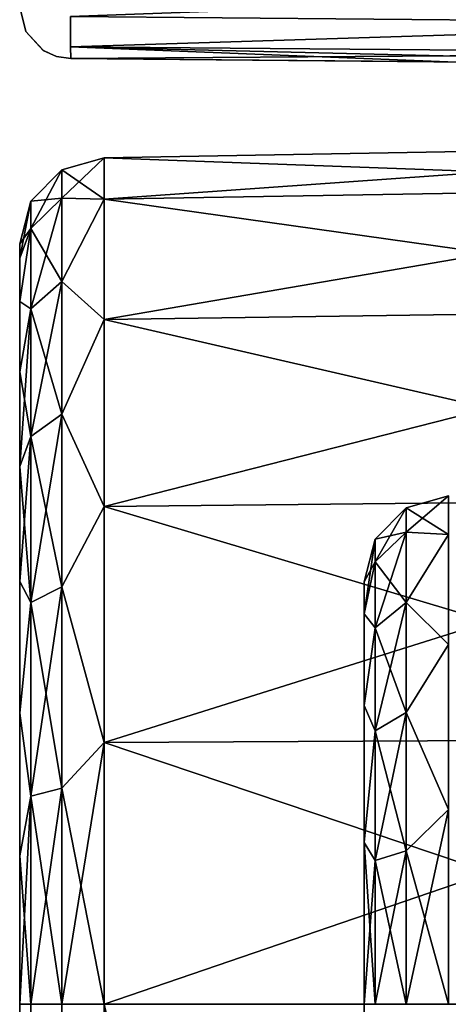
# Model space of a CAD drawing. Header units: millimetres. Extents: x -55 to 150, y -37 to 29.
# Tile 56 of 62: x 100 to 102.49, y 6 to 11.72. Entities that reach past the tile are written whole.
import ezdxf

# ---------------------------------------------------------------- set-up
doc = ezdxf.new("R2010")
doc.units = ezdxf.units.MM
doc.header["$LTSCALE"] = 81.481481
for name, color, linetype in [('145', 7, 'CONTINUOUS'), ('149', 7, 'CONTINUOUS'), ('150', 7, 'CONTINUOUS'), ('151', 7, 'CONTINUOUS'), ('152', 7, 'CONTINUOUS'), ('155', 7, 'CONTINUOUS'), ('156', 7, 'CONTINUOUS'), ('342', 7, 'CONTINUOUS'), ('354', 7, 'CONTINUOUS'), ('355', 7, 'CONTINUOUS'), ('356', 7, 'CONTINUOUS'), ('71', 7, 'CONTINUOUS'), ('74', 7, 'CONTINUOUS'), ('75', 7, 'CONTINUOUS'), ('76', 7, 'CONTINUOUS'), ('80', 7, 'CONTINUOUS'), ('81', 7, 'CONTINUOUS'), ('87', 7, 'CONTINUOUS')]:
    doc.layers.add(name, color=color, linetype=linetype)

msp = doc.modelspace()

# ---------------------------------------------------------------- linework, layer by layer
at = {"layer": '145', "color": 250, "linetype": 'Continuous', "true_color": 0x2f3335}
for points in [[(100, 6, 29.4214), (100, -14, 29.4214), (100.0654, -14, 29.6686), (100, 6, 29.4214)], [(100.0654, 6, 29.6686), (100, 6, 29.4214), (100.0654, -14, 29.6686), (100.0654, 6, 29.6686)], [(100.245, -14, 29.8515), (100.0654, 6, 29.6686), (100.0654, -14, 29.6686), (100.245, -14, 29.8515)], [(100.245, 6, 29.8515), (100.0654, 6, 29.6686), (100.245, -14, 29.8515), (100.245, 6, 29.8515)], [(100.4913, -14, 29.9213), (100.245, 6, 29.8515), (100.245, -14, 29.8515), (100.4913, -14, 29.9213)], [(100.4913, -14, 29.9213), (100.4913, 6, 29.9213), (100.245, 6, 29.8515), (100.4913, -14, 29.9213)]]:
    msp.add_3dface(points, dxfattribs=at)
at = {"layer": '149', "color": 250, "linetype": 'Continuous', "true_color": 0x2f3335}
for points in [[(100, -14, -29.4214), (100, 6, -29.4214), (100.0654, 6, -29.6686), (100, -14, -29.4214)], [(100.0654, -14, -29.6686), (100, -14, -29.4214), (100.0654, 6, -29.6686), (100.0654, -14, -29.6686)], [(100.245, -14, -29.8515), (100.0654, -14, -29.6686), (100.245, 6, -29.8515), (100.245, -14, -29.8515)], [(100.245, 6, -29.8515), (100.0654, -14, -29.6686), (100.0654, 6, -29.6686), (100.245, 6, -29.8515)], [(100.4913, 6, -29.9213), (100.4913, -14, -29.9213), (100.245, -14, -29.8515), (100.4913, 6, -29.9213)], [(100.4913, 6, -29.9213), (100.245, -14, -29.8515), (100.245, 6, -29.8515), (100.4913, 6, -29.9213)]]:
    msp.add_3dface(points, dxfattribs=at)
at = {"layer": '150', "color": 250, "linetype": 'Continuous', "true_color": 0x2f3335}
for points in [[(100.4913, 10.9213, -25), (100.4913, 10.6804, -26.5208), (100.245, 10.8515, -25), (100.4913, 10.9213, -25)], [(100.245, 10.6861, -26.2556), (100.0654, 10.6686, -25), (100.245, 10.8515, -25), (100.245, 10.6861, -26.2556)], [(100.4913, 10.6804, -26.5208), (100.245, 10.6861, -26.2556), (100.245, 10.8515, -25), (100.4913, 10.6804, -26.5208)], [(100.0654, 10.5095, -26.2083), (100, 10.4214, -25), (100.0654, 10.6686, -25), (100.0654, 10.5095, -26.2083)], [(100.245, 10.2015, -27.4257), (100.0654, 10.5095, -26.2083), (100.245, 10.6861, -26.2556), (100.245, 10.2015, -27.4257)], [(100.0654, 10.5095, -26.2083), (100.0654, 10.6686, -25), (100.245, 10.6861, -26.2556), (100.0654, 10.5095, -26.2083)], [(100.4913, 10.6804, -26.5208), (100.245, 10.2015, -27.4257), (100.245, 10.6861, -26.2556), (100.4913, 10.6804, -26.5208)], [(100.4913, 10.6804, -26.5208), (100.4913, 9.9814, -27.8927), (100.245, 10.2015, -27.4257), (100.4913, 10.6804, -26.5208)], [(100, 10.3365, -25.8624), (100, 10.4214, -25), (100.0654, 10.5095, -26.2083), (100, 10.3365, -25.8624)], [(100.0654, 10.0432, -27.3343), (100, 10.0849, -26.6918), (100.0654, 10.5095, -26.2083), (100.0654, 10.0432, -27.3343)], [(100, 10.0849, -26.6918), (100, 10.3365, -25.8624), (100.0654, 10.5095, -26.2083), (100, 10.0849, -26.6918)], [(100.0654, 10.0432, -27.3343), (100.0654, 10.5095, -26.2083), (100.245, 10.2015, -27.4257), (100.0654, 10.0432, -27.3343)], [(100.245, 9.4305, -28.4305), (100.0654, 10.0432, -27.3343), (100.245, 10.2015, -27.4257), (100.245, 9.4305, -28.4305)], [(100.4913, 9.9814, -27.8927), (100.245, 9.4305, -28.4305), (100.245, 10.2015, -27.4257), (100.4913, 9.9814, -27.8927)], [(100, 9.6763, -27.4563), (100, 10.0849, -26.6918), (100.0654, 10.0432, -27.3343), (100, 9.6763, -27.4563)], [(100.0654, 9.3012, -28.3012), (100, 9.6763, -27.4563), (100.0654, 10.0432, -27.3343), (100.0654, 9.3012, -28.3012)], [(100.0654, 9.3012, -28.3012), (100.0654, 10.0432, -27.3343), (100.245, 9.4305, -28.4305), (100.0654, 9.3012, -28.3012)], [(100.4913, 9.9814, -27.8927), (100.4913, 8.8927, -28.9814), (100.245, 9.4305, -28.4305), (100.4913, 9.9814, -27.8927)], [(100, 9.1264, -28.1264), (100, 9.6763, -27.4563), (100.0654, 9.3012, -28.3012), (100, 9.1264, -28.1264)], [(100.245, 8.4257, -29.2015), (100.0654, 9.3012, -28.3012), (100.245, 9.4305, -28.4305), (100.245, 8.4257, -29.2015)], [(100.4913, 8.8927, -28.9814), (100.245, 8.4257, -29.2015), (100.245, 9.4305, -28.4305), (100.4913, 8.8927, -28.9814)], [(100.0654, 8.3343, -29.0432), (100, 9.1264, -28.1264), (100.0654, 9.3012, -28.3012), (100.0654, 8.3343, -29.0432)], [(100.0654, 8.3343, -29.0432), (100.0654, 9.3012, -28.3012), (100.245, 8.4257, -29.2015), (100.0654, 8.3343, -29.0432)], [(100, 8.4563, -28.6763), (100, 9.1264, -28.1264), (100.0654, 8.3343, -29.0432), (100, 8.4563, -28.6763)], [(100.4913, 8.8927, -28.9814), (100.4913, 7.5208, -29.6804), (100.245, 8.4257, -29.2015), (100.4913, 8.8927, -28.9814)], [(100, 7.6918, -29.0849), (100, 8.4563, -28.6763), (100.0654, 8.3343, -29.0432), (100, 7.6918, -29.0849)], [(100.245, 7.2556, -29.6861), (100.0654, 8.3343, -29.0432), (100.245, 8.4257, -29.2015), (100.245, 7.2556, -29.6861)], [(100.4913, 7.5208, -29.6804), (100.245, 7.2556, -29.6861), (100.245, 8.4257, -29.2015), (100.4913, 7.5208, -29.6804)], [(100.0654, 7.2083, -29.5095), (100, 7.6918, -29.0849), (100.0654, 8.3343, -29.0432), (100.0654, 7.2083, -29.5095)], [(100.0654, 7.2083, -29.5095), (100.0654, 8.3343, -29.0432), (100.245, 7.2556, -29.6861), (100.0654, 7.2083, -29.5095)], [(100, 6.8624, -29.3365), (100, 7.6918, -29.0849), (100.0654, 7.2083, -29.5095), (100, 6.8624, -29.3365)], [(100.4913, 7.5208, -29.6804), (100.4913, 6, -29.9213), (100.245, 7.2556, -29.6861), (100.4913, 7.5208, -29.6804)], [(100.245, 6, -29.8515), (100.0654, 7.2083, -29.5095), (100.245, 7.2556, -29.6861), (100.245, 6, -29.8515)], [(100.4913, 6, -29.9213), (100.245, 6, -29.8515), (100.245, 7.2556, -29.6861), (100.4913, 6, -29.9213)], [(100.0654, 6, -29.6686), (100, 6.8624, -29.3365), (100.0654, 7.2083, -29.5095), (100.0654, 6, -29.6686)], [(100.245, 6, -29.8515), (100.0654, 6, -29.6686), (100.0654, 7.2083, -29.5095), (100.245, 6, -29.8515)], [(100, 6, -29.4214), (100, 6.8624, -29.3365), (100.0654, 6, -29.6686), (100, 6, -29.4214)]]:
    msp.add_3dface(points, dxfattribs=at)
at = {"layer": '151', "color": 250, "linetype": 'Continuous', "true_color": 0x2f3335}
for points in [[(100.4913, 10.9213, 25), (100.245, 10.8515, -25), (100.245, 10.8515, 25), (100.4913, 10.9213, 25)], [(100.4913, 10.9213, 25), (100.4913, 10.9213, -25), (100.245, 10.8515, -25), (100.4913, 10.9213, 25)], [(100.245, 10.8515, -25), (100.0654, 10.6686, -25), (100.245, 10.8515, 25), (100.245, 10.8515, -25)], [(100.245, 10.8515, 25), (100.0654, 10.6686, -25), (100.0654, 10.6686, 25), (100.245, 10.8515, 25)], [(100, 10.4214, -25), (100, 10.4214, 25), (100.0654, 10.6686, 25), (100, 10.4214, -25)], [(100.0654, 10.6686, -25), (100, 10.4214, -25), (100.0654, 10.6686, 25), (100.0654, 10.6686, -25)]]:
    msp.add_3dface(points, dxfattribs=at)
at = {"layer": '152', "color": 250, "linetype": 'Continuous', "true_color": 0x2f3335}
for points in [[(100.4913, 10.9213, 25), (100.245, 10.8515, 25), (100.245, 10.6861, 26.2556), (100.4913, 10.9213, 25)], [(100.4913, 10.6804, 26.5208), (100.4913, 10.9213, 25), (100.245, 10.6861, 26.2556), (100.4913, 10.6804, 26.5208)], [(100.245, 10.8515, 25), (100.0654, 10.6686, 25), (100.0654, 10.5095, 26.2083), (100.245, 10.8515, 25)], [(100.245, 10.8515, 25), (100.0654, 10.5095, 26.2083), (100.245, 10.6861, 26.2556), (100.245, 10.8515, 25)], [(100, 10.4214, 25), (100, 10.3365, 25.8624), (100.0654, 10.6686, 25), (100, 10.4214, 25)], [(100.0654, 10.6686, 25), (100, 10.3365, 25.8624), (100.0654, 10.5095, 26.2083), (100.0654, 10.6686, 25)], [(100.0654, 10.5095, 26.2083), (100.0654, 10.0432, 27.3343), (100.245, 10.6861, 26.2556), (100.0654, 10.5095, 26.2083)], [(100.245, 10.6861, 26.2556), (100.0654, 10.0432, 27.3343), (100.245, 10.2015, 27.4257), (100.245, 10.6861, 26.2556)], [(100.4913, 10.6804, 26.5208), (100.245, 10.6861, 26.2556), (100.245, 10.2015, 27.4257), (100.4913, 10.6804, 26.5208)], [(100.4913, 9.9814, 27.8927), (100.4913, 10.6804, 26.5208), (100.245, 10.2015, 27.4257), (100.4913, 9.9814, 27.8927)], [(100, 10.3365, 25.8624), (100, 10.0849, 26.6918), (100.0654, 10.5095, 26.2083), (100, 10.3365, 25.8624)], [(100.0654, 10.5095, 26.2083), (100, 10.0849, 26.6918), (100.0654, 10.0432, 27.3343), (100.0654, 10.5095, 26.2083)], [(100.0654, 10.0432, 27.3343), (100.0654, 9.3012, 28.3012), (100.245, 10.2015, 27.4257), (100.0654, 10.0432, 27.3343)], [(100.245, 10.2015, 27.4257), (100.0654, 9.3012, 28.3012), (100.245, 9.4305, 28.4305), (100.245, 10.2015, 27.4257)], [(100.4913, 9.9814, 27.8927), (100.245, 10.2015, 27.4257), (100.245, 9.4305, 28.4305), (100.4913, 9.9814, 27.8927)], [(100, 10.0849, 26.6918), (100, 9.6763, 27.4563), (100.0654, 10.0432, 27.3343), (100, 10.0849, 26.6918)], [(100.0654, 10.0432, 27.3343), (100, 9.1264, 28.1264), (100.0654, 9.3012, 28.3012), (100.0654, 10.0432, 27.3343)], [(100, 9.6763, 27.4563), (100, 9.1264, 28.1264), (100.0654, 10.0432, 27.3343), (100, 9.6763, 27.4563)], [(100.4913, 8.8927, 28.9814), (100.4913, 9.9814, 27.8927), (100.245, 9.4305, 28.4305), (100.4913, 8.8927, 28.9814)], [(100.245, 9.4305, 28.4305), (100.0654, 8.3343, 29.0432), (100.245, 8.4257, 29.2015), (100.245, 9.4305, 28.4305)], [(100.0654, 9.3012, 28.3012), (100.0654, 8.3343, 29.0432), (100.245, 9.4305, 28.4305), (100.0654, 9.3012, 28.3012)], [(100.4913, 8.8927, 28.9814), (100.245, 9.4305, 28.4305), (100.245, 8.4257, 29.2015), (100.4913, 8.8927, 28.9814)], [(100.0654, 9.3012, 28.3012), (100, 8.4563, 28.6763), (100.0654, 8.3343, 29.0432), (100.0654, 9.3012, 28.3012)], [(100, 9.1264, 28.1264), (100, 8.4563, 28.6763), (100.0654, 9.3012, 28.3012), (100, 9.1264, 28.1264)], [(100.4913, 7.5208, 29.6804), (100.4913, 8.8927, 28.9814), (100.245, 8.4257, 29.2015), (100.4913, 7.5208, 29.6804)], [(100, 8.4563, 28.6763), (100, 7.6918, 29.0849), (100.0654, 8.3343, 29.0432), (100, 8.4563, 28.6763)], [(100.0654, 8.3343, 29.0432), (100.0654, 7.2083, 29.5095), (100.245, 8.4257, 29.2015), (100.0654, 8.3343, 29.0432)], [(100.245, 8.4257, 29.2015), (100.0654, 7.2083, 29.5095), (100.245, 7.2556, 29.6861), (100.245, 8.4257, 29.2015)], [(100.4913, 7.5208, 29.6804), (100.245, 8.4257, 29.2015), (100.245, 7.2556, 29.6861), (100.4913, 7.5208, 29.6804)], [(100.0654, 8.3343, 29.0432), (100, 7.6918, 29.0849), (100.0654, 7.2083, 29.5095), (100.0654, 8.3343, 29.0432)], [(100, 7.6918, 29.0849), (100, 6.8624, 29.3365), (100.0654, 7.2083, 29.5095), (100, 7.6918, 29.0849)], [(100.4913, 6, 29.9213), (100.4913, 7.5208, 29.6804), (100.245, 6, 29.8515), (100.4913, 6, 29.9213)], [(100.245, 6, 29.8515), (100.4913, 7.5208, 29.6804), (100.245, 7.2556, 29.6861), (100.245, 6, 29.8515)], [(100.0654, 7.2083, 29.5095), (100.0654, 6, 29.6686), (100.245, 7.2556, 29.6861), (100.0654, 7.2083, 29.5095)], [(100.0654, 6, 29.6686), (100.245, 6, 29.8515), (100.245, 7.2556, 29.6861), (100.0654, 6, 29.6686)], [(100, 6, 29.4214), (100.0654, 6, 29.6686), (100.0654, 7.2083, 29.5095), (100, 6, 29.4214)], [(100, 6.8624, 29.3365), (100, 6, 29.4214), (100.0654, 7.2083, 29.5095), (100, 6.8624, 29.3365)]]:
    msp.add_3dface(points, dxfattribs=at)
at = {"layer": '155', "color": 250, "linetype": 'Continuous', "true_color": 0x2f3335}
for points in [[(102.4913, 8.7309, -26.1312), (102.4913, 8.9559, -25), (102.245, 8.7448, -25.8918), (102.4913, 8.7309, -26.1312)], [(102.4913, 8.9559, -25), (102.245, 8.8861, -25), (102.245, 8.7448, -25.8918), (102.4913, 8.9559, -25)], [(102.245, 8.8861, -25), (102.0654, 8.5709, -25.8353), (102.245, 8.7448, -25.8918), (102.245, 8.8861, -25)], [(102.0654, 8.7032, -25), (102.0654, 8.5709, -25.8353), (102.245, 8.8861, -25), (102.0654, 8.7032, -25)], [(102, 8.456, -25), (102, 8.2691, -25.9397), (102.0654, 8.7032, -25), (102, 8.456, -25)], [(102.0654, 8.7032, -25), (102, 8.2691, -25.9397), (102.0654, 8.5709, -25.8353), (102.0654, 8.7032, -25)], [(102.0654, 8.5709, -25.8353), (102.0654, 8.187, -26.5889), (102.245, 8.7448, -25.8918), (102.0654, 8.5709, -25.8353)], [(102.245, 8.7448, -25.8918), (102.0654, 8.187, -26.5889), (102.245, 8.3349, -26.6964), (102.245, 8.7448, -25.8918)], [(102.4913, 8.7309, -26.1312), (102.245, 8.7448, -25.8918), (102.245, 8.3349, -26.6964), (102.4913, 8.7309, -26.1312)], [(102.4913, 8.0901, -27.0901), (102.4913, 8.7309, -26.1312), (102.245, 8.3349, -26.6964), (102.4913, 8.0901, -27.0901)], [(102.0654, 8.5709, -25.8353), (102, 8.2691, -25.9397), (102.0654, 8.187, -26.5889), (102.0654, 8.5709, -25.8353)], [(102.0654, 8.187, -26.5889), (102.0654, 7.5889, -27.187), (102.245, 8.3349, -26.6964), (102.0654, 8.187, -26.5889)], [(102.245, 8.3349, -26.6964), (102.0654, 7.5889, -27.187), (102.245, 7.6964, -27.3349), (102.245, 8.3349, -26.6964)], [(102.4913, 8.0901, -27.0901), (102.245, 8.3349, -26.6964), (102.245, 7.6964, -27.3349), (102.4913, 8.0901, -27.0901)], [(102, 8.2691, -25.9397), (102, 7.7366, -26.7366), (102.0654, 8.187, -26.5889), (102, 8.2691, -25.9397)], [(102.0654, 8.187, -26.5889), (102, 7.7366, -26.7366), (102.0654, 7.5889, -27.187), (102.0654, 8.187, -26.5889)], [(102.4913, 7.1312, -27.7309), (102.4913, 8.0901, -27.0901), (102.245, 7.6964, -27.3349), (102.4913, 7.1312, -27.7309)], [(102, 7.7366, -26.7366), (102, 6.9397, -27.2691), (102.0654, 7.5889, -27.187), (102, 7.7366, -26.7366)], [(102.0654, 7.5889, -27.187), (102.0654, 6.8353, -27.5709), (102.245, 7.6964, -27.3349), (102.0654, 7.5889, -27.187)], [(102.245, 7.6964, -27.3349), (102.0654, 6.8353, -27.5709), (102.245, 6.8918, -27.7448), (102.245, 7.6964, -27.3349)], [(102.4913, 7.1312, -27.7309), (102.245, 7.6964, -27.3349), (102.245, 6.8918, -27.7448), (102.4913, 7.1312, -27.7309)], [(102.0654, 7.5889, -27.187), (102, 6.9397, -27.2691), (102.0654, 6.8353, -27.5709), (102.0654, 7.5889, -27.187)], [(102.4913, 6, -27.9559), (102.4913, 7.1312, -27.7309), (102.245, 6, -27.8861), (102.4913, 6, -27.9559)], [(102.4913, 7.1312, -27.7309), (102.245, 6.8918, -27.7448), (102.245, 6, -27.8861), (102.4913, 7.1312, -27.7309)], [(102, 6.9397, -27.2691), (102, 6, -27.456), (102.0654, 6.8353, -27.5709), (102, 6.9397, -27.2691)], [(102.0654, 6.8353, -27.5709), (102.0654, 6, -27.7032), (102.245, 6.8918, -27.7448), (102.0654, 6.8353, -27.5709)], [(102.245, 6.8918, -27.7448), (102.0654, 6, -27.7032), (102.245, 6, -27.8861), (102.245, 6.8918, -27.7448)], [(102.0654, 6.8353, -27.5709), (102, 6, -27.456), (102.0654, 6, -27.7032), (102.0654, 6.8353, -27.5709)]]:
    msp.add_3dface(points, dxfattribs=at)
at = {"layer": '156', "color": 250, "linetype": 'Continuous', "true_color": 0x2f3335}
for points in [[(102.4913, 8.9559, 25), (102.4913, 8.7309, 26.1312), (102.245, 8.8861, 25), (102.4913, 8.9559, 25)], [(102.245, 8.7448, 25.8918), (102.0654, 8.7032, 25), (102.245, 8.8861, 25), (102.245, 8.7448, 25.8918)], [(102.4913, 8.7309, 26.1312), (102.245, 8.7448, 25.8918), (102.245, 8.8861, 25), (102.4913, 8.7309, 26.1312)], [(102.0654, 8.5709, 25.8353), (102, 8.456, 25), (102.0654, 8.7032, 25), (102.0654, 8.5709, 25.8353)], [(102.0654, 8.5709, 25.8353), (102.0654, 8.7032, 25), (102.245, 8.7448, 25.8918), (102.0654, 8.5709, 25.8353)], [(102.245, 8.3349, 26.6964), (102.0654, 8.5709, 25.8353), (102.245, 8.7448, 25.8918), (102.245, 8.3349, 26.6964)], [(102.4913, 8.7309, 26.1312), (102.245, 8.3349, 26.6964), (102.245, 8.7448, 25.8918), (102.4913, 8.7309, 26.1312)], [(102.4913, 8.7309, 26.1312), (102.4913, 8.0901, 27.0901), (102.245, 8.3349, 26.6964), (102.4913, 8.7309, 26.1312)], [(102.0654, 8.187, 26.5889), (102, 8.2691, 25.9397), (102.0654, 8.5709, 25.8353), (102.0654, 8.187, 26.5889)], [(102, 8.2691, 25.9397), (102, 8.456, 25), (102.0654, 8.5709, 25.8353), (102, 8.2691, 25.9397)], [(102.0654, 8.187, 26.5889), (102.0654, 8.5709, 25.8353), (102.245, 8.3349, 26.6964), (102.0654, 8.187, 26.5889)], [(102.245, 7.6964, 27.3349), (102.0654, 8.187, 26.5889), (102.245, 8.3349, 26.6964), (102.245, 7.6964, 27.3349)], [(102.4913, 8.0901, 27.0901), (102.245, 7.6964, 27.3349), (102.245, 8.3349, 26.6964), (102.4913, 8.0901, 27.0901)], [(102, 7.7366, 26.7366), (102, 8.2691, 25.9397), (102.0654, 8.187, 26.5889), (102, 7.7366, 26.7366)], [(102.0654, 7.5889, 27.187), (102, 7.7366, 26.7366), (102.0654, 8.187, 26.5889), (102.0654, 7.5889, 27.187)], [(102.0654, 7.5889, 27.187), (102.0654, 8.187, 26.5889), (102.245, 7.6964, 27.3349), (102.0654, 7.5889, 27.187)], [(102.4913, 8.0901, 27.0901), (102.4913, 7.1312, 27.7309), (102.245, 7.6964, 27.3349), (102.4913, 8.0901, 27.0901)], [(102, 6.9397, 27.2691), (102, 7.7366, 26.7366), (102.0654, 7.5889, 27.187), (102, 6.9397, 27.2691)], [(102.245, 6.8918, 27.7448), (102.0654, 7.5889, 27.187), (102.245, 7.6964, 27.3349), (102.245, 6.8918, 27.7448)], [(102.4913, 7.1312, 27.7309), (102.245, 6.8918, 27.7448), (102.245, 7.6964, 27.3349), (102.4913, 7.1312, 27.7309)], [(102.0654, 6.8353, 27.5709), (102, 6.9397, 27.2691), (102.0654, 7.5889, 27.187), (102.0654, 6.8353, 27.5709)], [(102.0654, 6.8353, 27.5709), (102.0654, 7.5889, 27.187), (102.245, 6.8918, 27.7448), (102.0654, 6.8353, 27.5709)], [(102.4913, 7.1312, 27.7309), (102.4913, 6, 27.9559), (102.245, 6.8918, 27.7448), (102.4913, 7.1312, 27.7309)], [(102.0654, 6, 27.7032), (102, 6.9397, 27.2691), (102.0654, 6.8353, 27.5709), (102.0654, 6, 27.7032)], [(102, 6, 27.456), (102, 6.9397, 27.2691), (102.0654, 6, 27.7032), (102, 6, 27.456)], [(102.245, 6, 27.8861), (102.0654, 6.8353, 27.5709), (102.245, 6.8918, 27.7448), (102.245, 6, 27.8861)], [(102.4913, 6, 27.9559), (102.245, 6, 27.8861), (102.245, 6.8918, 27.7448), (102.4913, 6, 27.9559)], [(102.0654, 6, 27.7032), (102.0654, 6.8353, 27.5709), (102.245, 6, 27.8861), (102.0654, 6, 27.7032)]]:
    msp.add_3dface(points, dxfattribs=at)
at = {"layer": '342', "color": 250, "linetype": 'Continuous', "true_color": 0x2f3335}
for points in [[(124.6974, 15.2297, -26.4674), (124.6974, 9.3066, -29.8871), (100.2974, 14.8654, -26.4672), (124.6974, 15.2297, -26.4674)], [(100.2974, 14.8654, -26.4672), (124.6974, 9.3066, -29.8871), (104.7026, 11.9056, -28.3889), (100.2974, 14.8654, -26.4672)]]:
    msp.add_3dface(points, dxfattribs=at)
at = {"layer": '354', "color": 250, "linetype": 'Continuous', "true_color": 0x2f3335}
for points in [[(104.7026, 11.9056, 28.3889), (100.2951, 11.7432, 28.3566), (104.7004, 11.7045, 28.4222), (104.7026, 11.9056, 28.3889)], [(100.2951, 11.7432, 28.3566), (100.2951, 11.5669, 28.2535), (104.7004, 11.7045, 28.4222), (100.2951, 11.7432, 28.3566)], [(104.7004, 11.7045, 28.4222), (100.2951, 11.5669, 28.2535), (104.7004, 11.5283, 28.319), (104.7004, 11.7045, 28.4222)], [(100.2951, 11.5669, 28.2535), (100.2974, 11.4974, 28.0615), (104.7004, 11.5283, 28.319), (100.2951, 11.5669, 28.2535)], [(100.2974, 11.4974, 28.0615), (102.6173, 11.4772, 28.0962), (104.7004, 11.5283, 28.319), (100.2974, 11.4974, 28.0615)]]:
    msp.add_3dface(points, dxfattribs=at)
at = {"layer": '355', "color": 250, "linetype": 'Continuous', "true_color": 0x2f3335}
for points in [[(100, 11.7974, 28.0615), (100.0354, 11.6559, -28.0615), (100.0357, 11.6555, 28.0615), (100, 11.7974, 28.0615)], [(100, 11.7974, 28.0615), (100, 11.7974, -28.0615), (100.0354, 11.6559, -28.0615), (100, 11.7974, 28.0615)], [(100.0354, 11.6559, -28.0615), (100.1362, 11.546, -28.0615), (100.0357, 11.6555, 28.0615), (100.0354, 11.6559, -28.0615)], [(100.0357, 11.6555, 28.0615), (100.1362, 11.546, -28.0615), (100.1367, 11.5457, 28.0615), (100.0357, 11.6555, 28.0615)], [(100.1362, 11.546, -28.0615), (100.2132, 11.5102, -28.0615), (100.1367, 11.5457, 28.0615), (100.1362, 11.546, -28.0615)], [(100.1367, 11.5457, 28.0615), (100.2132, 11.5102, -28.0615), (100.2135, 11.5101, 28.0615), (100.1367, 11.5457, 28.0615)], [(100.2132, 11.5102, -28.0615), (100.2974, 11.4974, -28.0615), (100.2135, 11.5101, 28.0615), (100.2132, 11.5102, -28.0615)], [(100.2974, 11.4974, -28.0615), (100.2974, 11.4974, 28.0615), (100.2135, 11.5101, 28.0615), (100.2974, 11.4974, -28.0615)]]:
    msp.add_3dface(points, dxfattribs=at)
at = {"layer": '356', "color": 250, "linetype": 'Continuous', "true_color": 0x2f3335}
for points in [[(100.2951, 11.7432, -28.3566), (104.7026, 11.9056, -28.3889), (104.7004, 11.7045, -28.4222), (100.2951, 11.7432, -28.3566)], [(100.2951, 11.5669, -28.2535), (100.2951, 11.7432, -28.3566), (104.7004, 11.7045, -28.4222), (100.2951, 11.5669, -28.2535)], [(104.7004, 11.5283, -28.319), (100.2951, 11.5669, -28.2535), (104.7004, 11.7045, -28.4222), (104.7004, 11.5283, -28.319)], [(104.7026, 11.459, -28.1272), (100.2951, 11.5669, -28.2535), (104.7004, 11.5283, -28.319), (104.7026, 11.459, -28.1272)], [(102.4874, 11.4783, -28.0942), (100.2951, 11.5669, -28.2535), (104.7026, 11.459, -28.1272), (102.4874, 11.4783, -28.0942)], [(100.2974, 11.4974, -28.0615), (100.2951, 11.5669, -28.2535), (102.4874, 11.4783, -28.0942), (100.2974, 11.4974, -28.0615)]]:
    msp.add_3dface(points, dxfattribs=at)
at = {"layer": '71', "color": 250, "linetype": 'Continuous', "true_color": 0x2f3335}
for points in [[(100, 1.9961, -22.5467), (100, 1.5628, -21.0829), (100, 10.4214, -25), (100, 1.9961, -22.5467)], [(100, 1.5628, -21.0829), (100, 0.6024, -19.8964), (100, 10.4214, -25), (100, 1.5628, -21.0829)], [(100, 10.4214, -25), (100, -0.7391, -19.1677), (100, -12.0142, -13), (100, 10.4214, -25)], [(100, 0.6024, -19.8964), (100, -0.7391, -19.1677), (100, 10.4214, -25), (100, 0.6024, -19.8964)], [(100, 4.274, -12.85), (100, 10.4214, -25), (100, 4.1642, -12.9598), (100, 4.274, -12.85)], [(100, 4.1642, -12.9598), (100, 10.4214, -25), (100, 4.0142, -13), (100, 4.1642, -12.9598)], [(100, 4.0142, -13), (100, 10.4214, -25), (100, -12.0142, -13), (100, 4.0142, -13)], [(100, 10.4214, 25), (100, 1.1076, 25.4063), (100, 10.3365, 25.8624), (100, 10.4214, 25)], [(100, 10.3365, -25.8624), (100, 1.1076, -25.4063), (100, 10.4214, -25), (100, 10.3365, -25.8624)], [(100, 1.1076, -25.4063), (100, 1.8363, -24.0649), (100, 10.4214, -25), (100, 1.1076, -25.4063)], [(100, 1.8363, -24.0649), (100, 1.9961, -22.5467), (100, 10.4214, -25), (100, 1.8363, -24.0649)], [(100, 1.8363, 24.0649), (100, 1.1076, 25.4063), (100, 10.4214, 25), (100, 1.8363, 24.0649)], [(100, 4.3142, -12.7), (100, 4.3142, 12.7), (100, 10.4214, -25), (100, 4.3142, -12.7)], [(100, 10.4214, -25), (100, 4.3142, 12.7), (100, 10.4214, 25), (100, 10.4214, -25)], [(100, 4.3142, 12.7), (100, 1.8363, 24.0649), (100, 10.4214, 25), (100, 4.3142, 12.7)], [(100, 4.3142, -12.7), (100, 10.4214, -25), (100, 4.274, -12.85), (100, 4.3142, -12.7)], [(100, 10.0849, -26.6918), (100, -0.079, -26.3668), (100, 10.3365, -25.8624), (100, 10.0849, -26.6918)], [(100, -0.079, -26.3668), (100, 1.1076, -25.4063), (100, 10.3365, -25.8624), (100, -0.079, -26.3668)], [(100, 10.3365, 25.8624), (100, -0.079, 26.3668), (100, 10.0849, 26.6918), (100, 10.3365, 25.8624)], [(100, 1.1076, 25.4063), (100, -0.079, 26.3668), (100, 10.3365, 25.8624), (100, 1.1076, 25.4063)], [(100, 10.0849, 26.6918), (100, -17.6763, 27.4563), (100, 9.6763, 27.4563), (100, 10.0849, 26.6918)], [(100, -1.5428, -26.8001), (100, -0.079, -26.3668), (100, 10.0849, -26.6918), (100, -1.5428, -26.8001)], [(100, 9.6763, -27.4563), (100, -1.5428, -26.8001), (100, 10.0849, -26.6918), (100, 9.6763, -27.4563)], [(100, -0.079, 26.3668), (100, -1.5428, 26.8001), (100, 10.0849, 26.6918), (100, -0.079, 26.3668)], [(100, -4, 26.9125), (100, -17.6763, 27.4563), (100, 10.0849, 26.6918), (100, -4, 26.9125)], [(100, -1.5428, 26.8001), (100, -4, 26.9125), (100, 10.0849, 26.6918), (100, -1.5428, 26.8001)], [(100, -4, -26.9125), (100, -1.5428, -26.8001), (100, 9.6763, -27.4563), (100, -4, -26.9125)], [(100, -17.6763, -27.4563), (100, -18.0849, -26.6918), (100, 9.6763, -27.4563), (100, -17.6763, -27.4563)], [(100, 9.1264, -28.1264), (100, -17.6763, -27.4563), (100, 9.6763, -27.4563), (100, 9.1264, -28.1264)], [(100, -18.0849, -26.6918), (100, -4, -26.9125), (100, 9.6763, -27.4563), (100, -18.0849, -26.6918)], [(100, 9.6763, 27.4563), (100, -17.1264, 28.1264), (100, 9.1264, 28.1264), (100, 9.6763, 27.4563)], [(100, -17.6763, 27.4563), (100, -17.1264, 28.1264), (100, 9.6763, 27.4563), (100, -17.6763, 27.4563)], [(100, -17.1264, -28.1264), (100, -17.6763, -27.4563), (100, 9.1264, -28.1264), (100, -17.1264, -28.1264)], [(100, 8.4563, -28.6763), (100, -17.1264, -28.1264), (100, 9.1264, -28.1264), (100, 8.4563, -28.6763)], [(100, -17.1264, 28.1264), (100, -16.4563, 28.6763), (100, 9.1264, 28.1264), (100, -17.1264, 28.1264)], [(100, 9.1264, 28.1264), (100, -16.4563, 28.6763), (100, 8.4563, 28.6763), (100, 9.1264, 28.1264)], [(100, 7.6918, -29.0849), (100, -16.4563, -28.6763), (100, 8.4563, -28.6763), (100, 7.6918, -29.0849)], [(100, -16.4563, -28.6763), (100, -17.1264, -28.1264), (100, 8.4563, -28.6763), (100, -16.4563, -28.6763)], [(100, 8.4563, 28.6763), (100, -15.6918, 29.0849), (100, 7.6918, 29.0849), (100, 8.4563, 28.6763)], [(100, -16.4563, 28.6763), (100, -15.6918, 29.0849), (100, 8.4563, 28.6763), (100, -16.4563, 28.6763)], [(100, 6.8624, -29.3365), (100, -15.6918, -29.0849), (100, 7.6918, -29.0849), (100, 6.8624, -29.3365)], [(100, -15.6918, -29.0849), (100, -16.4563, -28.6763), (100, 7.6918, -29.0849), (100, -15.6918, -29.0849)], [(100, -15.6918, 29.0849), (100, -14.8624, 29.3365), (100, 7.6918, 29.0849), (100, -15.6918, 29.0849)], [(100, 7.6918, 29.0849), (100, -14.8624, 29.3365), (100, 6.8624, 29.3365), (100, 7.6918, 29.0849)], [(100, -14.8624, -29.3365), (100, -15.6918, -29.0849), (100, 6.8624, -29.3365), (100, -14.8624, -29.3365)], [(100, 6, -29.4214), (100, -14.8624, -29.3365), (100, 6.8624, -29.3365), (100, 6, -29.4214)], [(100, -14, 29.4214), (100, 6, 29.4214), (100, 6.8624, 29.3365), (100, -14, 29.4214)], [(100, -14.8624, 29.3365), (100, -14, 29.4214), (100, 6.8624, 29.3365), (100, -14.8624, 29.3365)], [(100, -14, -29.4214), (100, -14.8624, -29.3365), (100, 6, -29.4214), (100, -14, -29.4214)]]:
    msp.add_3dface(points, dxfattribs=at)
at = {"layer": '74', "color": 250, "linetype": 'Continuous', "true_color": 0x2f3335}
for points in [[(105, 11, -25), (100.4913, 10.9213, 25), (105, 11, 25), (105, 11, -25)], [(100.4913, 10.9213, -25), (100.4913, 10.9213, 25), (105, 11, -25), (100.4913, 10.9213, -25)]]:
    msp.add_3dface(points, dxfattribs=at)
at = {"layer": '75', "color": 250, "linetype": 'Continuous', "true_color": 0x2f3335}
for points in [[(100.4913, 10.9213, -25), (105, 11, -25), (105, 10.7553, -26.5451), (100.4913, 10.9213, -25)], [(100.4913, 10.6804, -26.5208), (100.4913, 10.9213, -25), (105, 10.7553, -26.5451), (100.4913, 10.6804, -26.5208)], [(105, 10.0451, -27.9389), (100.4913, 10.6804, -26.5208), (105, 10.7553, -26.5451), (105, 10.0451, -27.9389)], [(100.4913, 9.9814, -27.8927), (100.4913, 10.6804, -26.5208), (105, 10.0451, -27.9389), (100.4913, 9.9814, -27.8927)], [(105, 8.9389, -29.0451), (100.4913, 9.9814, -27.8927), (105, 10.0451, -27.9389), (105, 8.9389, -29.0451)], [(100.4913, 8.8927, -28.9814), (100.4913, 9.9814, -27.8927), (105, 8.9389, -29.0451), (100.4913, 8.8927, -28.9814)], [(105, 7.5451, -29.7553), (100.4913, 8.8927, -28.9814), (105, 8.9389, -29.0451), (105, 7.5451, -29.7553)], [(100.4913, 7.5208, -29.6804), (100.4913, 8.8927, -28.9814), (105, 7.5451, -29.7553), (100.4913, 7.5208, -29.6804)], [(105, 6, -30), (100.4913, 7.5208, -29.6804), (105, 7.5451, -29.7553), (105, 6, -30)], [(100.4913, 6, -29.9213), (100.4913, 7.5208, -29.6804), (105, 6, -30), (100.4913, 6, -29.9213)]]:
    msp.add_3dface(points, dxfattribs=at)
at = {"layer": '76', "color": 250, "linetype": 'Continuous', "true_color": 0x2f3335}
for points in [[(100.4913, 6, -29.9213), (105, 6, -30), (105, -14, -30), (100.4913, 6, -29.9213)], [(100.4913, -14, -29.9213), (100.4913, 6, -29.9213), (105, -14, -30), (100.4913, -14, -29.9213)]]:
    msp.add_3dface(points, dxfattribs=at)
at = {"layer": '80', "color": 250, "linetype": 'Continuous', "true_color": 0x2f3335}
for points in [[(100.4913, 6, 29.9213), (100.4913, -14, 29.9213), (105, 6, 30), (100.4913, 6, 29.9213)], [(100.4913, -14, 29.9213), (105, -14, 30), (105, 6, 30), (100.4913, -14, 29.9213)]]:
    msp.add_3dface(points, dxfattribs=at)
at = {"layer": '81', "color": 250, "linetype": 'Continuous', "true_color": 0x2f3335}
for points in [[(105, 11, 25), (100.4913, 10.9213, 25), (100.4913, 10.6804, 26.5208), (105, 11, 25)], [(105, 11, 25), (100.4913, 10.6804, 26.5208), (105, 10.7553, 26.5451), (105, 11, 25)], [(100.4913, 10.6804, 26.5208), (100.4913, 9.9814, 27.8927), (105, 10.7553, 26.5451), (100.4913, 10.6804, 26.5208)], [(105, 10.7553, 26.5451), (100.4913, 9.9814, 27.8927), (105, 10.0451, 27.9389), (105, 10.7553, 26.5451)], [(105, 10.0451, 27.9389), (100.4913, 8.8927, 28.9814), (105, 8.9389, 29.0451), (105, 10.0451, 27.9389)], [(100.4913, 9.9814, 27.8927), (100.4913, 8.8927, 28.9814), (105, 10.0451, 27.9389), (100.4913, 9.9814, 27.8927)], [(100.4913, 8.8927, 28.9814), (100.4913, 7.5208, 29.6804), (105, 8.9389, 29.0451), (100.4913, 8.8927, 28.9814)], [(105, 8.9389, 29.0451), (100.4913, 7.5208, 29.6804), (105, 7.5451, 29.7553), (105, 8.9389, 29.0451)], [(100.4913, 7.5208, 29.6804), (100.4913, 6, 29.9213), (105, 7.5451, 29.7553), (100.4913, 7.5208, 29.6804)], [(100.4913, 6, 29.9213), (105, 6, 30), (105, 7.5451, 29.7553), (100.4913, 6, 29.9213)]]:
    msp.add_3dface(points, dxfattribs=at)
at = {"layer": '87', "color": 250, "linetype": 'Continuous', "true_color": 0x2f3335}
for points in [[(102, 0.9528, 18.7028), (102, 1.316, 12.8017), (102, 8.456, 25), (102, 0.9528, 18.7028)], [(102, 2.9708, 21.4673), (102, 2.2017, 19.9098), (102, 8.456, 25), (102, 2.9708, 21.4673)], [(102, 8.456, 25), (102, 4.0606, -10.5554), (102, 2.9716, -21.47), (102, 8.456, 25)], [(102, 2.3945, 12.5857), (102, 3.299, 11.9785), (102, 8.456, 25), (102, 2.3945, 12.5857)], [(102, 1.8696, 12.7465), (102, 2.3945, 12.5857), (102, 8.456, 25), (102, 1.8696, 12.7465)], [(102, 1.316, 12.8017), (102, 1.8696, 12.7465), (102, 8.456, 25), (102, 1.316, 12.8017)], [(102, 3.9033, 11.0722), (102, 4.1159, 10.0018), (102, 8.456, 25), (102, 3.9033, 11.0722)], [(102, 2.2017, 19.9098), (102, 0.9528, 18.7028), (102, 8.456, 25), (102, 2.2017, 19.9098)], [(102, 4.1159, 10.0018), (102, 4.1159, -10.0018), (102, 8.456, 25), (102, 4.1159, 10.0018)], [(102, 4.1159, -10.0018), (102, 4.0606, -10.5554), (102, 8.456, 25), (102, 4.1159, -10.0018)], [(102, 3.17, 23.1927), (102, 2.9708, 21.4673), (102, 8.456, 25), (102, 3.17, 23.1927)], [(102, 2.7761, 24.8844), (102, 3.17, 23.1927), (102, 8.456, 25), (102, 2.7761, 24.8844)], [(102, 8.2691, 25.9397), (102, 2.7761, 24.8844), (102, 8.456, 25), (102, 8.2691, 25.9397)], [(102, 8.456, -25), (102, 8.456, 25), (102, 3.1699, -23.1945), (102, 8.456, -25)], [(102, 3.1699, -23.1945), (102, 8.456, 25), (102, 2.9716, -21.47), (102, 3.1699, -23.1945)], [(102, 8.2691, -25.9397), (102, 8.456, -25), (102, 1.8355, -26.3441), (102, 8.2691, -25.9397)], [(102, 1.8355, -26.3441), (102, 8.456, -25), (102, 2.7759, -24.885), (102, 1.8355, -26.3441)], [(102, 2.7759, -24.885), (102, 8.456, -25), (102, 3.1699, -23.1945), (102, 2.7759, -24.885)], [(102, 3.299, 11.9785), (102, 3.9033, 11.0722), (102, 8.456, 25), (102, 3.299, 11.9785)], [(102, 1.8353, 26.3442), (102, 2.7761, 24.8844), (102, 8.2691, 25.9397), (102, 1.8353, 26.3442)], [(102, 7.7366, -26.7366), (102, 8.2691, -25.9397), (102, 1.8355, -26.3441), (102, 7.7366, -26.7366)], [(102, 7.7366, 26.7366), (102, 1.8353, 26.3442), (102, 8.2691, 25.9397), (102, 7.7366, 26.7366)], [(102, 6.9397, 27.2691), (102, 1.8353, 26.3442), (102, 7.7366, 26.7366), (102, 6.9397, 27.2691)], [(102, 6.9397, -27.2691), (102, 7.7366, -26.7366), (102, 0.4582, -27.4014), (102, 6.9397, -27.2691)], [(102, 0.4582, -27.4014), (102, 7.7366, -26.7366), (102, 1.8355, -26.3441), (102, 0.4582, -27.4014)], [(102, 0.4582, 27.4014), (102, 1.8353, 26.3442), (102, 6.9397, 27.2691), (102, 0.4582, 27.4014)], [(102, 6, 27.456), (102, 0.4582, 27.4014), (102, 6.9397, 27.2691), (102, 6, 27.456)], [(102, 6, -27.456), (102, 6.9397, -27.2691), (102, 0.4582, -27.456), (102, 6, -27.456)], [(102, 0.4582, -27.456), (102, 6.9397, -27.2691), (102, 0.4582, -27.4014), (102, 0.4582, -27.456)], [(102, 0.4582, 27.456), (102, 0.4582, 27.4014), (102, 6, 27.456), (102, 0.4582, 27.456)]]:
    msp.add_3dface(points, dxfattribs=at)

doc.saveas('drawing.dxf')
